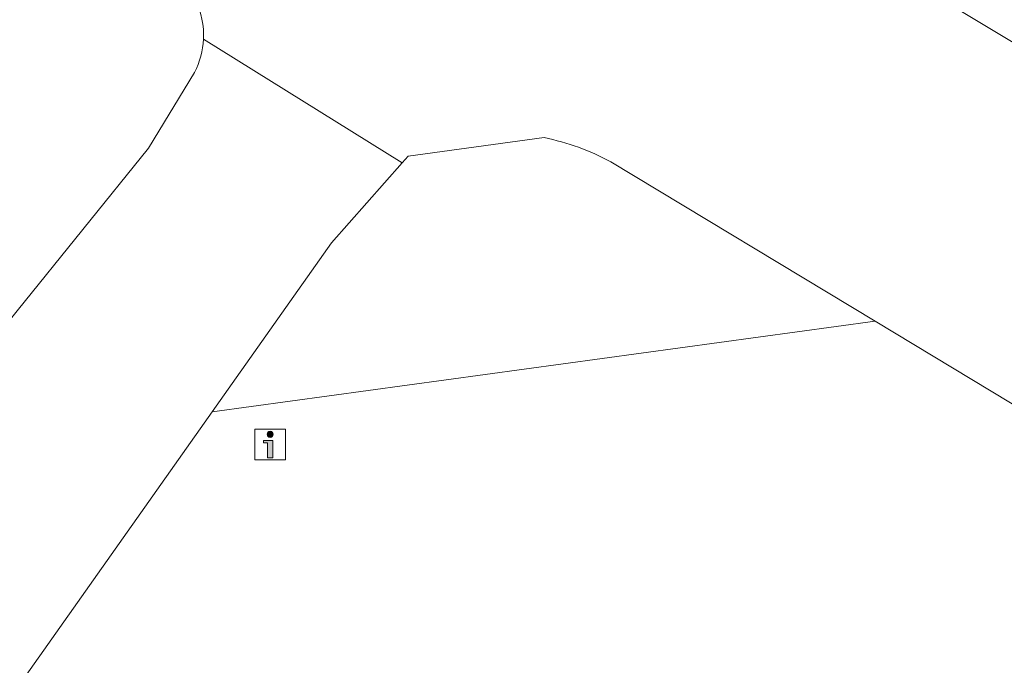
# Model space of a CAD drawing. Header units: metres. Extents: x 125349 to 128236, y 501602 to 503797.
# Tile 191 of 256: x 127135.98 to 127145.58, y 502031.24 to 502037.54. Entities that reach past the tile are written whole.
import ezdxf

# ---------------------------------------------------------------- set-up
doc = ezdxf.new("R2010")
doc.units = ezdxf.units.M
doc.layers.get('0').update_dxf_attribs({"linetype": 'CONTINUOUS'})
for name, color, linetype, lineweight in [('B-WE-IE-MEUBILAIR-S', 7, 'CONTINUOUS', 18), ('B-WE-OG-TERREIN_BEGROEID-GV', 7, 'CONTINUOUS', 18), ('B-WE-VH-OPENVERHARDING_BETONSTRAATSTEEN-GV', 90, 'CONTINUOUS', 18)]:
    doc.layers.add(name, color=color, linetype=linetype, lineweight=lineweight)

# ---------------------------------------------------------------- blocks, each defined once
blk = doc.blocks.new('SIE-MEUBILAIR_BORD_INFORMATIE-SO')
h = blk.add_hatch(color=256)
h.dxf.hatch_style = 1
edge = h.paths.add_edge_path()
edge.add_arc((0, 0.499), 0.149, 0, 360)
h = blk.add_hatch(color=256)
h.dxf.hatch_style = 1
h.paths.add_polyline_path([(0.127, 0.196), (-0.329, 0.196), (-0.329, 0.078), (-0.127, 0.078), (-0.127, -0.648), (0.127, -0.648)])
for points in [[(-0.75, -0.75), (0.75, -0.75), (0.75, 0.75), (-0.75, 0.75)], [(0.127, 0.196), (-0.329, 0.196), (-0.329, 0.078), (-0.127, 0.078), (-0.127, -0.648), (0.127, -0.648)]]:
    blk.add_lwpolyline(points, close=True)
blk.add_circle((0, 0.499), 0.149)

msp = doc.modelspace()

# ---------------------------------------------------------------- linework, layer by layer
at = {"layer": 'B-WE-OG-TERREIN_BEGROEID-GV', "flags": 128}
for points in [[(127135.203, 502043.597), (127157.225, 502030.373), (127166.376, 502024.649), (127169.242, 502022.793), (127169.328, 502022.887), (127174.627, 502025.057), (127176.658, 502028.343), (127175.253, 502031.016), (127176.804, 502033.567), (127179.815, 502033.463), (127181.207, 502030.836), (127179.634, 502028.24), (127182.589, 502032.721), (127179.996, 502034.274), (127176.558, 502036.34), (127175.715, 502036.846), (127170.619, 502028.56), (127102.329, 502069.574), (127106.826, 502077.198)], [(127135.952, 502034.695), (127137.233, 502036.282), (127137.682, 502037.022)], [(127141.093, 502036.385), (127139.765, 502036.206), (127139.708, 502036.141), (127139.019, 502035.359), (127137.855, 502033.712), (127144.319, 502034.596)], [(127144.319, 502034.596), (127141.742, 502036.15)], [(127227.344, 501984.844), (127205.833, 501997.845), (127202.188, 502000), (127197.11, 502003.002), (127173.138, 502017.512), (127167.681, 502020.055), (127167.703, 502020.159), (127166.31, 502021.018), (127164.935, 502021.88), (127153.562, 502029.02), (127144.319, 502034.596), (127137.855, 502033.712), (127136, 502031.087), (127140.593, 502028.174)]]:
    msp.add_lwpolyline(points, dxfattribs=at)
at = {"layer": 'B-WE-OG-TERREIN_BEGROEID-GV'}
for points in [[(127137.769, 502037.347, 0.126832), (127137.691, 502037.724)], [(127137.682, 502037.022, 0.107409), (127137.769, 502037.347)], [(127141.742, 502036.15, 0.07241), (127141.093, 502036.385)]]:
    msp.add_lwpolyline(points, format="xyb", dxfattribs=at)
at = {"layer": 'B-WE-VH-OPENVERHARDING_BETONSTRAATSTEEN-GV', "flags": 128}
for points in [[(127169.242, 502022.793), (127166.376, 502024.649), (127157.225, 502030.373), (127135.203, 502043.597)], [(127104.53, 501990.919), (127107.26, 501994.145), (127111.596, 501999.03), (127112.599, 502000), (127114.011, 502001.367), (127116.377, 502003.854), (127118.795, 502006.59), (127122.728, 502011.57), (127126.157, 502016.202), (127126.966, 502017.398), (127136, 502031.087), (127137.855, 502033.712), (127139.019, 502035.359), (127139.708, 502036.141), (127137.769, 502037.347)], [(127137.769, 502037.347), (127139.708, 502036.141)], [(127137.682, 502037.022), (127137.233, 502036.282), (127135.952, 502034.695), (127134.042, 502032.329)], [(127139.708, 502036.141), (127139.765, 502036.206), (127141.093, 502036.385)], [(127141.742, 502036.15), (127144.319, 502034.596), (127153.562, 502029.02), (127164.935, 502021.88), (127166.31, 502021.018), (127167.703, 502020.159), (127169.242, 502022.793)]]:
    msp.add_lwpolyline(points, dxfattribs=at)
at = {"layer": 'B-WE-VH-OPENVERHARDING_BETONSTRAATSTEEN-GV'}
for points in [[(127137.691, 502037.724, -0.126832), (127137.769, 502037.347)], [(127137.769, 502037.347, -0.107409), (127137.682, 502037.022)], [(127141.093, 502036.385, -0.07241), (127141.742, 502036.15)]]:
    msp.add_lwpolyline(points, format="xyb", dxfattribs=at)

# ---------------------------------------------------------------- block references
at = {"layer": 'B-WE-IE-MEUBILAIR-S', "xscale": 0.2, "yscale": 0.2, "zscale": 0.2}
msp.add_blockref('SIE-MEUBILAIR_BORD_INFORMATIE-SO', (127138.419, 502033.392), dxfattribs=at)

doc.saveas('drawing.dxf')
